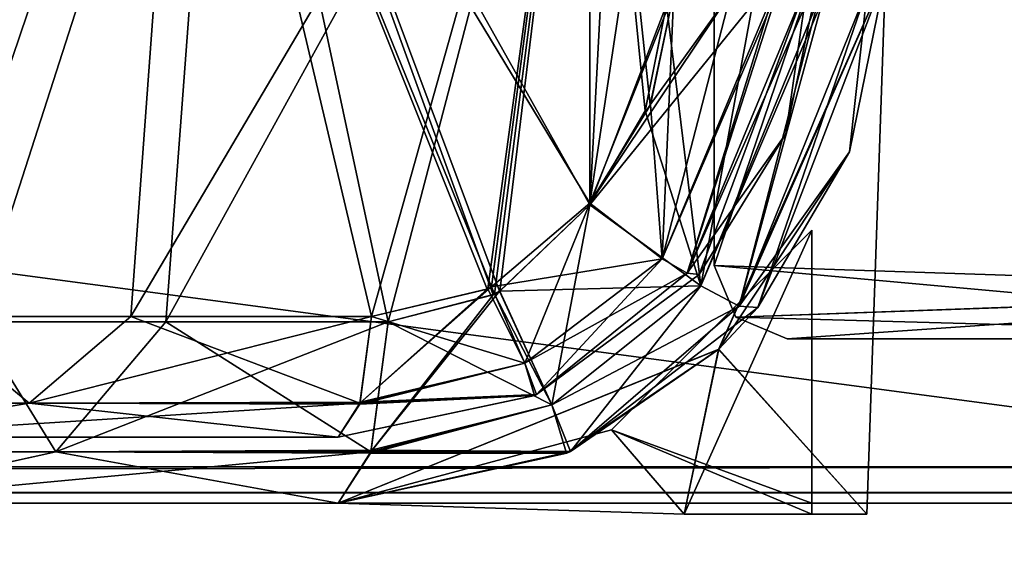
# Model space of a CAD drawing. Header units: millimetres. Extents: x -294 to 294, y -42 to 416.
# Tile 184 of 236: x 212 to 239, y -1 to 13. Entities that reach past the tile are written whole.
import ezdxf

# ---------------------------------------------------------------- set-up
doc = ezdxf.new("R2010")
doc.units = ezdxf.units.MM
doc.header["$LTSCALE"] = 65.185185
for name, color, linetype in [('13', 7, 'CONTINUOUS'), ('14', 7, 'CONTINUOUS'), ('15', 7, 'CONTINUOUS'), ('16', 7, 'CONTINUOUS'), ('2975', 7, 'CONTINUOUS'), ('2993', 7, 'CONTINUOUS'), ('3029', 7, 'CONTINUOUS'), ('3030', 7, 'CONTINUOUS'), ('3031', 7, 'CONTINUOUS'), ('3035', 7, 'CONTINUOUS'), ('3036', 7, 'CONTINUOUS'), ('3050', 7, 'CONTINUOUS'), ('3051', 7, 'CONTINUOUS'), ('3052', 7, 'CONTINUOUS'), ('3083', 7, 'CONTINUOUS'), ('3085', 7, 'CONTINUOUS'), ('3095', 7, 'CONTINUOUS'), ('3096', 7, 'CONTINUOUS'), ('3097', 7, 'CONTINUOUS'), ('3098', 7, 'CONTINUOUS'), ('3099', 7, 'CONTINUOUS'), ('3100', 7, 'CONTINUOUS'), ('3101', 7, 'CONTINUOUS'), ('3102', 7, 'CONTINUOUS'), ('3152', 7, 'CONTINUOUS'), ('3153', 7, 'CONTINUOUS'), ('3154', 7, 'CONTINUOUS'), ('3159', 7, 'CONTINUOUS'), ('3236', 7, 'CONTINUOUS'), ('3239', 7, 'CONTINUOUS'), ('3240', 7, 'CONTINUOUS'), ('3241', 7, 'CONTINUOUS'), ('3286', 7, 'CONTINUOUS'), ('3345', 7, 'CONTINUOUS'), ('3349', 7, 'CONTINUOUS'), ('3350', 7, 'CONTINUOUS'), ('3351', 7, 'CONTINUOUS'), ('3352', 7, 'CONTINUOUS'), ('3353', 7, 'CONTINUOUS'), ('3354', 7, 'CONTINUOUS'), ('3355', 7, 'CONTINUOUS'), ('3356', 7, 'CONTINUOUS'), ('3357', 7, 'CONTINUOUS'), ('3358', 7, 'CONTINUOUS'), ('3359', 7, 'CONTINUOUS'), ('3360', 7, 'CONTINUOUS'), ('3361', 7, 'CONTINUOUS'), ('3362', 7, 'CONTINUOUS'), ('3363', 7, 'CONTINUOUS'), ('3364', 7, 'CONTINUOUS'), ('3365', 7, 'CONTINUOUS'), ('3366', 7, 'CONTINUOUS'), ('3367', 7, 'CONTINUOUS'), ('3368', 7, 'CONTINUOUS'), ('3369', 7, 'CONTINUOUS'), ('7', 7, 'CONTINUOUS'), ('809', 7, 'CONTINUOUS'), ('811', 7, 'CONTINUOUS'), ('812', 7, 'CONTINUOUS'), ('813', 7, 'CONTINUOUS'), ('817', 7, 'CONTINUOUS')]:
    doc.layers.add(name, color=color, linetype=linetype)

msp = doc.modelspace()

# ---------------------------------------------------------------- linework, layer by layer
at = {"layer": '13', "color": 250, "linetype": 'Continuous', "true_color": 0x404040}
for points in [[(252, -16, -447), (-252, -16, -447), (252, 68, -447), (252, -16, -447)], [(-252, -16, -447), (-252, 68, -447), (252, 68, -447), (-252, -16, -447)]]:
    msp.add_3dface(points, dxfattribs=at)
at = {"layer": '14', "color": 250, "linetype": 'Continuous', "true_color": 0x404040}
for points in [[(-252, 0), (252, 0), (-252, 0, -430.007), (-252, 0)], [(-252, 0, -430.007), (252, 0), (252, 0, -430.007), (-252, 0, -430.007)]]:
    msp.add_3dface(points, dxfattribs=at)
at = {"layer": '15', "color": 250, "linetype": 'Continuous', "true_color": 0x404040}
for points in [[(-252, 0.991, -431.006), (-252, 0.29, -430.711), (252, 0.991, -431.006), (-252, 0.991, -431.006)], [(-252, 0.29, -430.711), (252, 0.29, -430.711), (252, 0.991, -431.006), (-252, 0.29, -430.711)], [(-252, 0.29, -430.711), (-252, 0, -430.007), (252, 0.29, -430.711), (-252, 0.29, -430.711)], [(-252, 0, -430.007), (252, 0, -430.007), (252, 0.29, -430.711), (-252, 0, -430.007)]]:
    msp.add_3dface(points, dxfattribs=at)
at = {"layer": '16', "color": 250, "linetype": 'Continuous', "true_color": 0x404040}
for points in [[(-252, 68.009, -431.591), (-252, 0.991, -431.006), (252, 0.991, -431.006), (-252, 68.009, -431.591)], [(252, 68.009, -431.591), (-252, 68.009, -431.591), (252, 0.991, -431.006), (252, 68.009, -431.591)]]:
    msp.add_3dface(points, dxfattribs=at)
at = {"layer": '2975', "linetype": 'Continuous'}
for points in [[(207.087, 1.8, -53.409), (221.2, 1.8, -61.301), (196.426, 1.8, -54.901), (207.087, 1.8, -53.409)], [(196.426, 1.8, -54.901), (221.2, 1.8, -61.301), (201.927, 1.8, -58.577), (196.426, 1.8, -54.901)], [(221.2, 1.8, -285.699), (207.091, 1.8, -293.587), (201.923, 1.8, -288.427), (221.2, 1.8, -285.699)], [(205.599, 1.8, -282.926), (221.2, 1.8, -285.699), (201.923, 1.8, -288.427), (205.599, 1.8, -282.926)], [(201.927, 1.8, -58.577), (221.2, 1.8, -61.301), (205.6, 1.8, -64.076), (201.927, 1.8, -58.577)], [(206.89, 1.8, -276.44), (221.2, 1.8, -285.699), (205.599, 1.8, -282.926), (206.89, 1.8, -276.44)], [(205.6, 1.8, -64.076), (221.2, 1.8, -61.301), (206.89, 1.8, -70.56), (205.6, 1.8, -64.076)], [(221.2, 1.8, -61.301), (221.2, 1.8, -285.699), (206.89, 1.8, -70.56), (221.2, 1.8, -61.301)], [(206.89, 1.8, -70.56), (221.2, 1.8, -285.699), (206.89, 1.8, -276.44), (206.89, 1.8, -70.56)]]:
    msp.add_3dface(points, dxfattribs=at)
at = {"layer": '2993', "linetype": 'Continuous'}
for points in [[(234.392, 14.539, -60.545), (234.392, 14.539, -286.455), (233.459, 10.106, -285.91), (234.392, 14.539, -60.545)], [(233.46, 10.106, -61.09), (234.392, 14.539, -60.545), (233.459, 10.106, -285.91), (233.46, 10.106, -61.09)], [(231.09, 6.257, -61.563), (233.46, 10.106, -61.09), (231.09, 6.257, -285.437), (231.09, 6.257, -61.563)], [(231.09, 6.257, -285.437), (233.46, 10.106, -61.09), (233.459, 10.106, -285.91), (231.09, 6.257, -285.437)], [(226.634, 2.97, -61.804), (231.09, 6.257, -61.563), (226.634, 2.97, -285.196), (226.634, 2.97, -61.804)], [(226.634, 2.97, -285.196), (231.09, 6.257, -61.563), (231.09, 6.257, -285.437), (226.634, 2.97, -285.196)], [(226.581, 2.947, -61.803), (226.634, 2.97, -61.804), (226.579, 2.946, -285.197), (226.581, 2.947, -61.803)], [(226.579, 2.946, -285.197), (226.634, 2.97, -61.804), (226.634, 2.97, -285.196), (226.579, 2.946, -285.197)], [(221.2, 1.8, -285.699), (221.2, 1.8, -61.301), (226.581, 2.947, -61.803), (221.2, 1.8, -285.699)], [(221.2, 1.8, -285.699), (226.581, 2.947, -61.803), (226.579, 2.946, -285.197), (221.2, 1.8, -285.699)]]:
    msp.add_3dface(points, dxfattribs=at)
at = {"layer": '3029', "linetype": 'Continuous'}
for points in [[(212.735, 2.736, -54.776), (205.724, 2.736, -47.765), (209.874, 5.105, -50.626), (212.735, 2.736, -54.776)], [(215.52, 5.105, -54.896), (212.735, 2.736, -54.776), (209.874, 5.105, -50.626), (215.52, 5.105, -54.896)], [(222.114, 5.105, -57.469), (212.735, 2.736, -54.776), (215.52, 5.105, -54.896), (222.114, 5.105, -57.469)], [(212.735, 2.736, -54.776), (222.114, 5.105, -57.469), (221.804, 2.763, -58.768), (212.735, 2.736, -54.776)], [(212.735, 2.736, -54.776), (207.087, 1.8, -53.409), (205.724, 2.736, -47.765), (212.735, 2.736, -54.776)], [(221.2, 1.8, -61.301), (207.087, 1.8, -53.409), (221.797, 2.736, -58.799), (221.2, 1.8, -61.301)], [(221.797, 2.736, -58.799), (207.087, 1.8, -53.409), (212.735, 2.736, -54.776), (221.797, 2.736, -58.799)], [(221.797, 2.736, -58.799), (212.735, 2.736, -54.776), (221.804, 2.763, -58.768), (221.797, 2.736, -58.799)]]:
    msp.add_3dface(points, dxfattribs=at)
at = {"layer": '3030', "linetype": 'Continuous'}
for points in [[(228.092, 8.211, -57.624), (230.071, 6.683, -58.891), (225.396, 5.918, -57.886), (228.092, 8.211, -57.624)], [(225.396, 5.918, -57.886), (230.071, 6.683, -58.891), (226.312, 3.828, -59.26), (225.396, 5.918, -57.886)], [(230.071, 6.683, -58.891), (230.755, 6.295, -60.117), (226.312, 3.828, -59.26), (230.071, 6.683, -58.891)], [(230.755, 6.295, -60.117), (226.634, 2.97, -61.804), (226.312, 3.828, -59.26), (230.755, 6.295, -60.117)], [(231.09, 6.257, -61.563), (226.634, 2.97, -61.804), (230.755, 6.295, -60.117), (231.09, 6.257, -61.563)], [(226.312, 3.828, -59.26), (222.114, 5.105, -57.469), (225.298, 5.868, -57.885), (226.312, 3.828, -59.26)], [(225.396, 5.918, -57.886), (226.312, 3.828, -59.26), (225.298, 5.868, -57.885), (225.396, 5.918, -57.886)], [(221.804, 2.763, -58.768), (222.114, 5.105, -57.469), (226.312, 3.828, -59.26), (221.804, 2.763, -58.768)], [(226.634, 2.97, -61.804), (221.804, 2.763, -58.768), (226.312, 3.828, -59.26), (226.634, 2.97, -61.804)], [(226.634, 2.97, -61.804), (226.581, 2.947, -61.803), (221.797, 2.736, -58.799), (226.634, 2.97, -61.804)], [(226.634, 2.97, -61.804), (221.797, 2.736, -58.799), (221.804, 2.763, -58.768), (226.634, 2.97, -61.804)], [(226.581, 2.947, -61.803), (221.2, 1.8, -61.301), (221.797, 2.736, -58.799), (226.581, 2.947, -61.803)]]:
    msp.add_3dface(points, dxfattribs=at)
at = {"layer": '3031', "linetype": 'Continuous'}
for points in [[(234.392, 14.539, -60.545), (233.46, 10.106, -61.09), (230.755, 6.295, -60.117), (234.392, 14.539, -60.545)], [(234.392, 14.539, -60.545), (230.755, 6.295, -60.117), (233.255, 14.097, -57.811), (234.392, 14.539, -60.545)], [(230.755, 6.295, -60.117), (230.071, 6.683, -58.891), (233.255, 14.097, -57.811), (230.755, 6.295, -60.117)], [(233.255, 14.097, -57.811), (230.071, 6.683, -58.891), (231.962, 13.987, -56.931), (233.255, 14.097, -57.811)], [(230.071, 6.683, -58.891), (228.092, 8.211, -57.624), (231.962, 13.987, -56.931), (230.071, 6.683, -58.891)], [(231.962, 13.987, -56.931), (228.092, 8.211, -57.624), (229.748, 10.902, -57.15), (231.962, 13.987, -56.931)], [(230.395, 13.984, -56.606), (231.962, 13.987, -56.931), (229.748, 10.902, -57.15), (230.395, 13.984, -56.606)], [(233.46, 10.106, -61.09), (231.09, 6.257, -61.563), (230.755, 6.295, -60.117), (233.46, 10.106, -61.09)]]:
    msp.add_3dface(points, dxfattribs=at)
at = {"layer": '3035', "linetype": 'Continuous'}
for points in [[(228.092, 8.211, -57.624), (228.092, 26.389, -54.419), (229.748, 10.902, -57.15), (228.092, 8.211, -57.624)], [(228.092, 26.389, -54.419), (230.395, 13.984, -56.606), (229.748, 10.902, -57.15), (228.092, 26.389, -54.419)]]:
    msp.add_3dface(points, dxfattribs=at)
at = {"layer": '3036', "linetype": 'Continuous'}
for points in [[(209.03, 26.389, -43.414), (217.086, 26.389, -51.47), (209.874, 5.105, -50.626), (209.03, 26.389, -43.414)], [(217.086, 26.389, -51.47), (215.52, 5.105, -54.896), (209.874, 5.105, -50.626), (217.086, 26.389, -51.47)], [(217.086, 26.389, -51.47), (228.092, 26.389, -54.419), (215.52, 5.105, -54.896), (217.086, 26.389, -51.47)], [(228.092, 26.389, -54.419), (222.114, 5.105, -57.469), (215.52, 5.105, -54.896), (228.092, 26.389, -54.419)], [(222.114, 5.105, -57.469), (228.092, 26.389, -54.419), (225.298, 5.868, -57.885), (222.114, 5.105, -57.469)], [(228.092, 26.389, -54.419), (225.396, 5.918, -57.886), (225.298, 5.868, -57.885), (228.092, 26.389, -54.419)], [(228.092, 26.389, -54.419), (228.092, 8.211, -57.624), (225.396, 5.918, -57.886), (228.092, 26.389, -54.419)]]:
    msp.add_3dface(points, dxfattribs=at)
at = {"layer": '3050', "linetype": 'Continuous'}
for points in [[(233.459, 10.106, -285.91), (234.392, 14.539, -286.455), (234.063, 14.279, -287.999), (233.459, 10.106, -285.91)], [(233.17, 14.085, -289.273), (230.395, 13.984, -290.394), (230.071, 6.683, -288.11), (233.17, 14.085, -289.273)], [(230.755, 6.295, -286.883), (233.17, 14.085, -289.273), (230.071, 6.683, -288.11), (230.755, 6.295, -286.883)], [(231.09, 6.257, -285.437), (234.063, 14.279, -287.999), (230.755, 6.295, -286.883), (231.09, 6.257, -285.437)], [(234.063, 14.279, -287.999), (233.17, 14.085, -289.273), (230.755, 6.295, -286.883), (234.063, 14.279, -287.999)], [(231.09, 6.257, -285.437), (233.459, 10.106, -285.91), (234.063, 14.279, -287.999), (231.09, 6.257, -285.437)], [(230.071, 6.683, -288.11), (230.395, 13.984, -290.394), (229.749, 10.903, -289.85), (230.071, 6.683, -288.11)], [(228.092, 8.211, -289.376), (230.071, 6.683, -288.11), (229.749, 10.903, -289.85), (228.092, 8.211, -289.376)]]:
    msp.add_3dface(points, dxfattribs=at)
at = {"layer": '3051', "linetype": 'Continuous'}
for points in [[(226.312, 3.827, -287.74), (228.092, 8.211, -289.376), (225.396, 5.918, -289.114), (226.312, 3.827, -287.74)], [(230.071, 6.683, -288.11), (228.092, 8.211, -289.376), (226.312, 3.827, -287.74), (230.071, 6.683, -288.11)], [(226.634, 2.97, -285.196), (230.071, 6.683, -288.11), (226.312, 3.827, -287.74), (226.634, 2.97, -285.196)], [(226.634, 2.97, -285.196), (230.755, 6.295, -286.883), (230.071, 6.683, -288.11), (226.634, 2.97, -285.196)], [(226.634, 2.97, -285.196), (231.09, 6.257, -285.437), (230.755, 6.295, -286.883), (226.634, 2.97, -285.196)], [(226.312, 3.827, -287.74), (225.396, 5.918, -289.114), (221.797, 2.735, -288.2), (226.312, 3.827, -287.74)], [(221.797, 2.735, -288.2), (225.396, 5.918, -289.114), (225.276, 5.857, -289.116), (221.797, 2.735, -288.2)], [(222.114, 5.105, -289.531), (221.797, 2.735, -288.2), (225.276, 5.857, -289.116), (222.114, 5.105, -289.531)], [(226.579, 2.946, -285.197), (226.312, 3.827, -287.74), (221.789, 2.709, -288.168), (226.579, 2.946, -285.197)], [(221.789, 2.709, -288.168), (226.312, 3.827, -287.74), (221.797, 2.735, -288.2), (221.789, 2.709, -288.168)], [(226.579, 2.946, -285.197), (226.634, 2.97, -285.196), (226.312, 3.827, -287.74), (226.579, 2.946, -285.197)], [(221.2, 1.8, -285.699), (226.579, 2.946, -285.197), (221.789, 2.709, -288.168), (221.2, 1.8, -285.699)]]:
    msp.add_3dface(points, dxfattribs=at)
at = {"layer": '3052', "linetype": 'Continuous'}
for points in [[(205.724, 2.736, -299.235), (212.735, 2.736, -292.224), (209.874, 5.105, -296.374), (205.724, 2.736, -299.235)], [(209.874, 5.105, -296.374), (212.735, 2.736, -292.224), (215.52, 5.105, -292.104), (209.874, 5.105, -296.374)], [(212.735, 2.736, -292.224), (221.797, 2.735, -288.2), (215.52, 5.105, -292.104), (212.735, 2.736, -292.224)], [(221.797, 2.735, -288.2), (222.114, 5.105, -289.531), (215.52, 5.105, -292.104), (221.797, 2.735, -288.2)], [(205.724, 2.736, -299.235), (207.091, 1.8, -293.587), (212.735, 2.736, -292.224), (205.724, 2.736, -299.235)], [(207.091, 1.8, -293.587), (221.2, 1.8, -285.699), (212.735, 2.736, -292.224), (207.091, 1.8, -293.587)], [(221.2, 1.8, -285.699), (221.789, 2.709, -288.168), (212.735, 2.736, -292.224), (221.2, 1.8, -285.699)], [(221.789, 2.709, -288.168), (221.797, 2.735, -288.2), (212.735, 2.736, -292.224), (221.789, 2.709, -288.168)]]:
    msp.add_3dface(points, dxfattribs=at)
at = {"layer": '3083', "linetype": 'Continuous'}
for points in [[(209.03, 26.389, -303.586), (209.874, 5.105, -296.374), (217.086, 26.389, -295.53), (209.03, 26.389, -303.586)], [(209.874, 5.105, -296.374), (215.52, 5.105, -292.104), (217.086, 26.389, -295.53), (209.874, 5.105, -296.374)], [(215.52, 5.105, -292.104), (222.114, 5.105, -289.531), (217.086, 26.389, -295.53), (215.52, 5.105, -292.104)], [(228.092, 8.211, -289.376), (228.092, 26.389, -292.581), (217.086, 26.389, -295.53), (228.092, 8.211, -289.376)], [(225.396, 5.918, -289.114), (228.092, 8.211, -289.376), (217.086, 26.389, -295.53), (225.396, 5.918, -289.114)], [(225.276, 5.857, -289.116), (225.396, 5.918, -289.114), (217.086, 26.389, -295.53), (225.276, 5.857, -289.116)], [(222.114, 5.105, -289.531), (225.276, 5.857, -289.116), (217.086, 26.389, -295.53), (222.114, 5.105, -289.531)]]:
    msp.add_3dface(points, dxfattribs=at)
at = {"layer": '3085', "linetype": 'Continuous'}
for points in [[(230.828, 26.389, -292.581), (228.092, 26.389, -292.581), (228.092, 8.211, -289.376), (230.828, 26.389, -292.581)], [(230.395, 13.984, -290.394), (230.828, 26.389, -292.581), (228.092, 8.211, -289.376), (230.395, 13.984, -290.394)], [(230.395, 13.984, -290.394), (228.092, 8.211, -289.376), (229.749, 10.903, -289.85), (230.395, 13.984, -290.394)]]:
    msp.add_3dface(points, dxfattribs=at)
at = {"layer": '3095', "linetype": 'Continuous'}
for points in [[(235.675, -0.3, -86.5), (236.191, 14.477, -86.5), (235.675, -0.3, -66.5), (235.675, -0.3, -86.5)], [(235.675, -0.3, -66.5), (236.191, 14.477, -86.5), (236.191, 14.477, -66.5), (235.675, -0.3, -66.5)], [(235.675, -0.3, -280.5), (236.191, 14.477, -280.5), (235.675, -0.3, -260.5), (235.675, -0.3, -280.5)], [(235.675, -0.3, -260.5), (236.191, 14.477, -280.5), (236.191, 14.477, -260.5), (235.675, -0.3, -260.5)]]:
    msp.add_3dface(points, dxfattribs=at)
at = {"layer": '3096', "linetype": 'Continuous'}
for points in [[(236.191, 14.477, -286.425), (236.191, 14.477, -280.5), (231.614, 4.204, -280.5), (236.191, 14.477, -286.425)], [(235.202, 9.618, -285.911), (236.191, 14.477, -286.425), (231.614, 4.204, -280.5), (235.202, 9.618, -285.911)], [(232.688, 5.354, -285.46), (235.202, 9.618, -285.911), (231.614, 4.204, -280.5), (232.688, 5.354, -285.46)], [(227.561, 1.416, -285.204), (232.688, 5.354, -285.46), (231.614, 4.204, -280.5), (227.561, 1.416, -285.204)], [(221.2, 0, -280.5), (227.561, 1.416, -285.204), (231.614, 4.204, -280.5), (221.2, 0, -280.5)], [(227.458, 1.368, -285.205), (227.561, 1.416, -285.204), (221.2, 0, -280.5), (227.458, 1.368, -285.205)], [(221.2, 0, -285.704), (227.458, 1.368, -285.205), (221.2, 0, -280.5), (221.2, 0, -285.704)]]:
    msp.add_3dface(points, dxfattribs=at)
at = {"layer": '3097', "linetype": 'Continuous'}
for points in [[(236.191, 14.477, -66.5), (232.688, 5.354, -61.54), (231.627, 4.216, -66.5), (236.191, 14.477, -66.5)], [(232.688, 5.354, -61.54), (236.191, 14.477, -66.5), (235.201, 9.618, -61.089), (232.688, 5.354, -61.54)], [(236.191, 14.477, -66.5), (236.191, 14.477, -60.575), (235.201, 9.618, -61.089), (236.191, 14.477, -66.5)], [(232.688, 5.354, -61.54), (227.561, 1.416, -61.796), (231.627, 4.216, -66.5), (232.688, 5.354, -61.54)], [(221.2, 0, -61.296), (221.2, 0, -66.5), (231.627, 4.216, -66.5), (221.2, 0, -61.296)], [(227.449, 1.364, -61.795), (221.2, 0, -61.296), (231.627, 4.216, -66.5), (227.449, 1.364, -61.795)], [(227.561, 1.416, -61.796), (227.449, 1.364, -61.795), (231.627, 4.216, -66.5), (227.561, 1.416, -61.796)]]:
    msp.add_3dface(points, dxfattribs=at)
at = {"layer": '3098', "linetype": 'Continuous'}
for points in [[(236.191, 14.477, -260.5), (236.191, 14.477, -86.5), (231.614, 4.204, -86.5), (236.191, 14.477, -260.5)], [(231.627, 4.216, -260.5), (236.191, 14.477, -260.5), (231.614, 4.204, -86.5), (231.627, 4.216, -260.5)], [(221.2, 0, -260.5), (231.627, 4.216, -260.5), (221.2, 0, -86.5), (221.2, 0, -260.5)], [(221.2, 0, -86.5), (231.627, 4.216, -260.5), (231.614, 4.204, -86.5), (221.2, 0, -86.5)]]:
    msp.add_3dface(points, dxfattribs=at)
at = {"layer": '3099', "linetype": 'Continuous'}
for points in [[(236.191, 14.477, -280.5), (235.675, -0.3, -280.5), (231.614, 4.204, -280.5), (236.191, 14.477, -280.5)], [(221.2, 0, -280.5), (231.614, 4.204, -280.5), (230.675, -0.3, -280.5), (221.2, 0, -280.5)], [(231.614, 4.204, -280.5), (235.675, -0.3, -280.5), (230.675, -0.3, -280.5), (231.614, 4.204, -280.5)]]:
    msp.add_3dface(points, dxfattribs=at)
at = {"layer": '3100', "linetype": 'Continuous'}
for points in [[(221.2, 0, -280.5), (230.675, -0.3, -280.5), (221.2, 0, -278.7), (221.2, 0, -280.5)], [(221.2, 0, -278.7), (230.675, -0.3, -280.5), (230.675, -0.3, -278.7), (221.2, 0, -278.7)]]:
    msp.add_3dface(points, dxfattribs=at)
at = {"layer": '3101', "linetype": 'Continuous'}
for points in [[(221.2, 0, -260.5), (221.2, 0, -262.3), (230.675, -0.3, -262.3), (221.2, 0, -260.5)], [(230.675, -0.3, -260.5), (221.2, 0, -260.5), (230.675, -0.3, -262.3), (230.675, -0.3, -260.5)]]:
    msp.add_3dface(points, dxfattribs=at)
at = {"layer": '3102', "linetype": 'Continuous'}
for points in [[(207.09, 0, -293.594), (221.2, 0, -285.704), (196.426, 0, -292.099), (207.09, 0, -293.594)], [(196.426, 0, -292.099), (221.2, 0, -285.704), (201.927, 0, -288.423), (196.426, 0, -292.099)], [(221.2, 0, -61.296), (207.094, 0, -53.41), (201.923, 0, -58.573), (221.2, 0, -61.296)], [(205.599, 0, -64.074), (221.2, 0, -61.296), (201.923, 0, -58.573), (205.599, 0, -64.074)], [(201.927, 0, -288.423), (221.2, 0, -285.704), (205.6, 0, -282.924), (201.927, 0, -288.423)], [(221.2, 0, -66.5), (221.2, 0, -61.296), (205.599, 0, -64.074), (221.2, 0, -66.5)], [(206.89, 0, -70.56), (221.2, 0, -66.5), (205.599, 0, -64.074), (206.89, 0, -70.56)], [(221.2, 0, -285.704), (221.2, 0, -280.5), (205.6, 0, -282.924), (221.2, 0, -285.704)], [(221.2, 0, -280.5), (221.2, 0, -278.7), (205.6, 0, -282.924), (221.2, 0, -280.5)], [(205.6, 0, -282.924), (221.2, 0, -278.7), (206.89, 0, -276.44), (205.6, 0, -282.924)], [(221.2, 0, -68.3), (221.2, 0, -66.5), (206.89, 0, -70.56), (221.2, 0, -68.3)], [(221.2, 0, -260.5), (221.2, 0, -86.5), (206.89, 0, -276.44), (221.2, 0, -260.5)], [(221.2, 0, -262.3), (221.2, 0, -260.5), (206.89, 0, -276.44), (221.2, 0, -262.3)], [(221.2, 0, -86.5), (221.2, 0, -84.7), (206.89, 0, -276.44), (221.2, 0, -86.5)], [(221.2, 0, -278.7), (221.2, 0, -271.4), (206.89, 0, -276.44), (221.2, 0, -278.7)], [(221.2, 0, -269.6), (221.2, 0, -262.3), (206.89, 0, -276.44), (221.2, 0, -269.6)], [(221.2, 0, -75.6), (221.2, 0, -68.3), (206.89, 0, -70.56), (221.2, 0, -75.6)], [(221.2, 0, -77.4), (221.2, 0, -75.6), (206.89, 0, -276.44), (221.2, 0, -77.4)], [(221.2, 0, -75.6), (206.89, 0, -70.56), (206.89, 0, -276.44), (221.2, 0, -75.6)], [(221.2, 0, -84.7), (221.2, 0, -77.4), (206.89, 0, -276.44), (221.2, 0, -84.7)], [(221.2, 0, -271.4), (221.2, 0, -269.6), (206.89, 0, -276.44), (221.2, 0, -271.4)], [(234.175, 0, -75.6), (221.2, 0, -75.6), (221.2, 0, -77.4), (234.175, 0, -75.6)], [(234.175, 0, -77.4), (234.175, 0, -75.6), (221.2, 0, -77.4), (234.175, 0, -77.4)], [(234.175, 0, -269.6), (221.2, 0, -269.6), (221.2, 0, -271.4), (234.175, 0, -269.6)], [(234.175, 0, -271.4), (234.175, 0, -269.6), (221.2, 0, -271.4), (234.175, 0, -271.4)]]:
    msp.add_3dface(points, dxfattribs=at)
at = {"layer": '3152', "linetype": 'Continuous'}
for points in [[(213.465, 1.404, -293.288), (206.788, 1.404, -299.965), (211.27, 4.958, -297.77), (213.465, 1.404, -293.288)], [(216.483, 4.958, -293.827), (213.465, 1.404, -293.288), (211.27, 4.958, -297.77), (216.483, 4.958, -293.827)], [(222.571, 4.958, -291.452), (213.465, 1.404, -293.288), (216.483, 4.958, -293.827), (222.571, 4.958, -291.452)], [(213.465, 1.404, -293.288), (222.571, 4.958, -291.452), (222.107, 1.445, -289.503), (213.465, 1.404, -293.288)], [(213.465, 1.404, -293.288), (207.09, 0, -293.594), (206.788, 1.404, -299.965), (213.465, 1.404, -293.288)], [(221.2, 0, -285.704), (207.09, 0, -293.594), (222.096, 1.405, -289.457), (221.2, 0, -285.704)], [(222.096, 1.405, -289.457), (207.09, 0, -293.594), (213.465, 1.404, -293.288), (222.096, 1.405, -289.457)], [(222.096, 1.405, -289.457), (213.465, 1.404, -293.288), (222.107, 1.445, -289.503), (222.096, 1.405, -289.457)]]:
    msp.add_3dface(points, dxfattribs=at)
at = {"layer": '3153', "linetype": 'Continuous'}
for points in [[(228.092, 8.169, -291.368), (231.131, 5.95, -289.476), (225.623, 5.802, -291.08), (228.092, 8.169, -291.368)], [(225.623, 5.802, -291.08), (231.131, 5.95, -289.476), (227.048, 2.689, -289.02), (225.623, 5.802, -291.08)], [(231.131, 5.95, -289.476), (232.18, 5.395, -287.633), (227.048, 2.689, -289.02), (231.131, 5.95, -289.476)], [(227.048, 2.689, -289.02), (222.571, 4.958, -291.452), (225.485, 5.724, -291.081), (227.048, 2.689, -289.02)], [(225.623, 5.802, -291.08), (227.048, 2.689, -289.02), (225.485, 5.724, -291.081), (225.623, 5.802, -291.08)], [(232.18, 5.395, -287.633), (227.561, 1.416, -285.204), (227.048, 2.689, -289.02), (232.18, 5.395, -287.633)], [(232.688, 5.354, -285.46), (227.561, 1.416, -285.204), (232.18, 5.395, -287.633), (232.688, 5.354, -285.46)], [(222.107, 1.445, -289.503), (222.571, 4.958, -291.452), (227.048, 2.689, -289.02), (222.107, 1.445, -289.503)], [(227.561, 1.416, -285.204), (222.107, 1.445, -289.503), (227.048, 2.689, -289.02), (227.561, 1.416, -285.204)], [(227.458, 1.368, -285.205), (221.2, 0, -285.704), (222.096, 1.405, -289.457), (227.458, 1.368, -285.205)], [(227.561, 1.416, -285.204), (222.096, 1.405, -289.457), (222.107, 1.445, -289.503), (227.561, 1.416, -285.204)], [(227.561, 1.416, -285.204), (227.458, 1.368, -285.205), (222.096, 1.405, -289.457), (227.561, 1.416, -285.204)]]:
    msp.add_3dface(points, dxfattribs=at)
at = {"layer": '3154', "linetype": 'Continuous'}
for points in [[(236.191, 14.477, -286.425), (235.202, 9.618, -285.911), (232.18, 5.395, -287.633), (236.191, 14.477, -286.425)], [(236.191, 14.477, -286.425), (232.18, 5.395, -287.633), (234.485, 13.813, -290.527), (236.191, 14.477, -286.425)], [(232.18, 5.395, -287.633), (231.131, 5.95, -289.476), (234.485, 13.813, -290.527), (232.18, 5.395, -287.633)], [(234.485, 13.813, -290.527), (231.131, 5.95, -289.476), (232.547, 13.648, -291.846), (234.485, 13.813, -290.527)], [(231.131, 5.95, -289.476), (228.092, 8.169, -291.368), (232.547, 13.648, -291.846), (231.131, 5.95, -289.476)], [(232.547, 13.648, -291.846), (228.092, 8.169, -291.368), (230.195, 13.644, -292.334), (232.547, 13.648, -291.846)], [(230.195, 13.644, -292.334), (228.092, 8.169, -291.368), (229.603, 10.734, -291.821), (230.195, 13.644, -292.334)], [(235.202, 9.618, -285.911), (232.688, 5.354, -285.46), (232.18, 5.395, -287.633), (235.202, 9.618, -285.911)]]:
    msp.add_3dface(points, dxfattribs=at)
at = {"layer": '3159', "linetype": 'Continuous'}
for points in [[(229.603, 10.734, -291.821), (228.092, 8.169, -291.368), (228.092, 26.042, -294.52), (229.603, 10.734, -291.821)], [(230.195, 13.644, -292.334), (229.603, 10.734, -291.821), (228.092, 26.042, -294.52), (230.195, 13.644, -292.334)]]:
    msp.add_3dface(points, dxfattribs=at)
at = {"layer": '3236', "linetype": 'Continuous'}
for points in [[(230.195, 13.644, -54.666), (229.043, 26.042, -52.48), (228.092, 8.169, -55.632), (230.195, 13.644, -54.666)], [(228.092, 8.169, -55.632), (229.043, 26.042, -52.48), (228.092, 26.042, -52.48), (228.092, 8.169, -55.632)], [(229.604, 10.735, -55.179), (230.195, 13.644, -54.666), (228.092, 8.169, -55.632), (229.604, 10.735, -55.179)]]:
    msp.add_3dface(points, dxfattribs=at)
at = {"layer": '3239', "linetype": 'Continuous'}
for points in [[(218.056, 26.042, -49.791), (210.709, 26.042, -42.444), (211.27, 4.958, -49.23), (218.056, 26.042, -49.791)], [(216.483, 4.958, -53.173), (218.056, 26.042, -49.791), (211.27, 4.958, -49.23), (216.483, 4.958, -53.173)], [(222.571, 4.958, -55.548), (218.056, 26.042, -49.791), (216.483, 4.958, -53.173), (222.571, 4.958, -55.548)], [(228.092, 8.169, -55.632), (228.092, 26.042, -52.48), (218.056, 26.042, -49.791), (228.092, 8.169, -55.632)], [(228.092, 8.169, -55.632), (218.056, 26.042, -49.791), (225.62, 5.801, -55.92), (228.092, 8.169, -55.632)], [(225.62, 5.801, -55.92), (218.056, 26.042, -49.791), (225.441, 5.7, -55.918), (225.62, 5.801, -55.92)], [(225.441, 5.7, -55.918), (218.056, 26.042, -49.791), (222.571, 4.958, -55.548), (225.441, 5.7, -55.918)]]:
    msp.add_3dface(points, dxfattribs=at)
at = {"layer": '3240', "linetype": 'Continuous'}
for points in [[(228.092, 8.169, -55.632), (225.62, 5.801, -55.92), (227.048, 2.689, -57.98), (228.092, 8.169, -55.632)], [(228.092, 8.169, -55.632), (227.048, 2.689, -57.98), (231.131, 5.951, -57.524), (228.092, 8.169, -55.632)], [(227.048, 2.689, -57.98), (227.561, 1.416, -61.796), (231.131, 5.951, -57.524), (227.048, 2.689, -57.98)], [(231.131, 5.951, -57.524), (227.561, 1.416, -61.796), (232.18, 5.395, -59.367), (231.131, 5.951, -57.524)], [(225.62, 5.801, -55.92), (225.441, 5.7, -55.918), (222.095, 1.403, -57.546), (225.62, 5.801, -55.92)], [(227.048, 2.689, -57.98), (225.62, 5.801, -55.92), (222.095, 1.403, -57.546), (227.048, 2.689, -57.98)], [(225.441, 5.7, -55.918), (222.571, 4.958, -55.548), (222.095, 1.403, -57.546), (225.441, 5.7, -55.918)], [(227.561, 1.416, -61.796), (232.688, 5.354, -61.54), (232.18, 5.395, -59.367), (227.561, 1.416, -61.796)], [(227.449, 1.364, -61.795), (227.048, 2.689, -57.98), (222.084, 1.363, -57.593), (227.449, 1.364, -61.795)], [(222.084, 1.363, -57.593), (227.048, 2.689, -57.98), (222.095, 1.403, -57.546), (222.084, 1.363, -57.593)], [(227.449, 1.364, -61.795), (227.561, 1.416, -61.796), (227.048, 2.689, -57.98), (227.449, 1.364, -61.795)], [(221.2, 0, -61.296), (227.449, 1.364, -61.795), (222.084, 1.363, -57.593), (221.2, 0, -61.296)]]:
    msp.add_3dface(points, dxfattribs=at)
at = {"layer": '3241', "linetype": 'Continuous'}
for points in [[(211.27, 4.958, -49.23), (206.788, 1.404, -47.035), (213.465, 1.404, -53.712), (211.27, 4.958, -49.23)], [(216.483, 4.958, -53.173), (211.27, 4.958, -49.23), (213.465, 1.404, -53.712), (216.483, 4.958, -53.173)], [(222.095, 1.403, -57.546), (216.483, 4.958, -53.173), (213.465, 1.404, -53.712), (222.095, 1.403, -57.546)], [(222.571, 4.958, -55.548), (216.483, 4.958, -53.173), (222.095, 1.403, -57.546), (222.571, 4.958, -55.548)], [(206.788, 1.404, -47.035), (207.094, 0, -53.41), (213.465, 1.404, -53.712), (206.788, 1.404, -47.035)], [(207.094, 0, -53.41), (221.2, 0, -61.296), (213.465, 1.404, -53.712), (207.094, 0, -53.41)], [(221.2, 0, -61.296), (222.084, 1.363, -57.593), (213.465, 1.404, -53.712), (221.2, 0, -61.296)], [(222.084, 1.363, -57.593), (222.095, 1.403, -57.546), (213.465, 1.404, -53.712), (222.084, 1.363, -57.593)]]:
    msp.add_3dface(points, dxfattribs=at)
at = {"layer": '3286', "linetype": 'Continuous'}
for points in [[(235.201, 9.618, -61.089), (236.191, 14.477, -60.575), (235.697, 14.085, -58.258), (235.201, 9.618, -61.089)], [(232.18, 5.395, -59.367), (232.688, 5.354, -61.54), (235.697, 14.085, -58.258), (232.18, 5.395, -59.367)], [(234.358, 13.795, -56.347), (232.18, 5.395, -59.367), (235.697, 14.085, -58.258), (234.358, 13.795, -56.347)], [(232.688, 5.354, -61.54), (235.201, 9.618, -61.089), (235.697, 14.085, -58.258), (232.688, 5.354, -61.54)], [(230.195, 13.644, -54.666), (231.131, 5.951, -57.524), (234.358, 13.795, -56.347), (230.195, 13.644, -54.666)], [(231.131, 5.951, -57.524), (232.18, 5.395, -59.367), (234.358, 13.795, -56.347), (231.131, 5.951, -57.524)], [(230.195, 13.644, -54.666), (229.604, 10.735, -55.179), (231.131, 5.951, -57.524), (230.195, 13.644, -54.666)], [(229.604, 10.735, -55.179), (228.092, 8.169, -55.632), (231.131, 5.951, -57.524), (229.604, 10.735, -55.179)]]:
    msp.add_3dface(points, dxfattribs=at)
at = {"layer": '3345', "linetype": 'Continuous'}
for points in [[(218.056, 26.042, -297.209), (211.27, 4.958, -297.77), (210.709, 26.042, -304.556), (218.056, 26.042, -297.209)], [(216.483, 4.958, -293.827), (211.27, 4.958, -297.77), (218.056, 26.042, -297.209), (216.483, 4.958, -293.827)], [(222.571, 4.958, -291.452), (216.483, 4.958, -293.827), (228.092, 26.042, -294.52), (222.571, 4.958, -291.452)], [(228.092, 26.042, -294.52), (216.483, 4.958, -293.827), (218.056, 26.042, -297.209), (228.092, 26.042, -294.52)], [(225.485, 5.724, -291.081), (222.571, 4.958, -291.452), (228.092, 26.042, -294.52), (225.485, 5.724, -291.081)], [(225.623, 5.802, -291.08), (225.485, 5.724, -291.081), (228.092, 26.042, -294.52), (225.623, 5.802, -291.08)], [(228.092, 8.169, -291.368), (225.623, 5.802, -291.08), (228.092, 26.042, -294.52), (228.092, 8.169, -291.368)]]:
    msp.add_3dface(points, dxfattribs=at)
at = {"layer": '3349', "linetype": 'Continuous'}
for points in [[(221.2, 0, -66.5), (221.2, 0, -68.3), (230.675, -0.3, -68.3), (221.2, 0, -66.5)], [(230.675, -0.3, -66.5), (221.2, 0, -66.5), (230.675, -0.3, -68.3), (230.675, -0.3, -66.5)]]:
    msp.add_3dface(points, dxfattribs=at)
at = {"layer": '3350', "linetype": 'Continuous'}
for points in [[(221.2, 0, -84.7), (221.2, 0, -86.5), (230.675, -0.3, -86.5), (221.2, 0, -84.7)], [(230.675, -0.3, -84.7), (221.2, 0, -84.7), (230.675, -0.3, -86.5), (230.675, -0.3, -84.7)]]:
    msp.add_3dface(points, dxfattribs=at)
at = {"layer": '3351', "linetype": 'Continuous'}
for points in [[(234.175, 7.473, -68.3), (230.675, -0.3, -68.3), (228.687, 2.002, -68.3), (234.175, 7.473, -68.3)], [(230.675, -0.3, -68.3), (234.175, 7.473, -68.3), (234.175, -0.3, -68.3), (230.675, -0.3, -68.3)], [(230.675, -0.3, -68.3), (221.2, 0, -68.3), (228.687, 2.002, -68.3), (230.675, -0.3, -68.3)]]:
    msp.add_3dface(points, dxfattribs=at)
at = {"layer": '3352', "linetype": 'Continuous'}
for points in [[(234.175, 7.473, -68.3), (228.687, 2.002, -68.3), (234.175, 7.473, -75.6), (234.175, 7.473, -68.3)], [(234.175, 7.473, -75.6), (228.687, 2.002, -68.3), (228.687, 2.002, -75.6), (234.175, 7.473, -75.6)], [(221.2, 0, -68.3), (221.2, 0, -75.6), (228.687, 2.002, -75.6), (221.2, 0, -68.3)], [(228.687, 2.002, -68.3), (221.2, 0, -68.3), (228.687, 2.002, -75.6), (228.687, 2.002, -68.3)]]:
    msp.add_3dface(points, dxfattribs=at)
at = {"layer": '3353', "linetype": 'Continuous'}
for points in [[(234.175, 7.473, -84.7), (234.175, 7.473, -77.4), (228.687, 2.002, -77.4), (234.175, 7.473, -84.7)], [(228.687, 2.002, -84.7), (234.175, 7.473, -84.7), (228.687, 2.002, -77.4), (228.687, 2.002, -84.7)], [(221.2, 0, -77.4), (221.2, 0, -84.7), (228.687, 2.002, -84.7), (221.2, 0, -77.4)], [(221.2, 0, -77.4), (228.687, 2.002, -84.7), (228.687, 2.002, -77.4), (221.2, 0, -77.4)]]:
    msp.add_3dface(points, dxfattribs=at)
at = {"layer": '3354', "linetype": 'Continuous'}
for points in [[(234.175, 0, -75.6), (234.175, 7.473, -75.6), (228.687, 2.002, -75.6), (234.175, 0, -75.6)], [(221.2, 0, -75.6), (234.175, 0, -75.6), (228.687, 2.002, -75.6), (221.2, 0, -75.6)]]:
    msp.add_3dface(points, dxfattribs=at)
at = {"layer": '3355', "linetype": 'Continuous'}
for points in [[(234.175, 0, -75.6), (234.175, -0.3, -68.3), (234.175, 7.473, -75.6), (234.175, 0, -75.6)], [(234.175, 0, -77.4), (234.175, 7.473, -77.4), (234.175, 7.473, -84.7), (234.175, 0, -77.4)], [(234.175, 0, -77.4), (234.175, 7.473, -84.7), (234.175, -0.3, -84.7), (234.175, 0, -77.4)], [(234.175, -0.3, -68.3), (234.175, 7.473, -68.3), (234.175, 7.473, -75.6), (234.175, -0.3, -68.3)], [(234.175, 0, -75.6), (234.175, 0, -77.4), (234.175, -0.3, -68.3), (234.175, 0, -75.6)], [(234.175, -0.3, -68.3), (234.175, 0, -77.4), (234.175, -0.3, -84.7), (234.175, -0.3, -68.3)]]:
    msp.add_3dface(points, dxfattribs=at)
at = {"layer": '3356', "linetype": 'Continuous'}
for points in [[(230.675, -0.3, -86.5), (235.675, -0.3, -86.5), (234.175, -0.3, -84.7), (230.675, -0.3, -86.5)], [(235.675, -0.3, -66.5), (230.675, -0.3, -66.5), (230.675, -0.3, -68.3), (235.675, -0.3, -66.5)], [(235.675, -0.3, -66.5), (230.675, -0.3, -68.3), (234.175, -0.3, -68.3), (235.675, -0.3, -66.5)], [(230.675, -0.3, -84.7), (230.675, -0.3, -86.5), (234.175, -0.3, -84.7), (230.675, -0.3, -84.7)], [(235.675, -0.3, -86.5), (235.675, -0.3, -66.5), (234.175, -0.3, -84.7), (235.675, -0.3, -86.5)], [(235.675, -0.3, -66.5), (234.175, -0.3, -68.3), (234.175, -0.3, -84.7), (235.675, -0.3, -66.5)]]:
    msp.add_3dface(points, dxfattribs=at)
at = {"layer": '3357', "linetype": 'Continuous'}
for points in [[(235.675, -0.3, -66.5), (236.191, 14.477, -66.5), (231.627, 4.216, -66.5), (235.675, -0.3, -66.5)], [(231.627, 4.216, -66.5), (221.2, 0, -66.5), (230.675, -0.3, -66.5), (231.627, 4.216, -66.5)], [(235.675, -0.3, -66.5), (231.627, 4.216, -66.5), (230.675, -0.3, -66.5), (235.675, -0.3, -66.5)]]:
    msp.add_3dface(points, dxfattribs=at)
at = {"layer": '3358', "linetype": 'Continuous'}
for points in [[(236.191, 14.477, -86.5), (235.675, -0.3, -86.5), (231.614, 4.204, -86.5), (236.191, 14.477, -86.5)], [(221.2, 0, -86.5), (231.614, 4.204, -86.5), (230.675, -0.3, -86.5), (221.2, 0, -86.5)], [(231.614, 4.204, -86.5), (235.675, -0.3, -86.5), (230.675, -0.3, -86.5), (231.614, 4.204, -86.5)]]:
    msp.add_3dface(points, dxfattribs=at)
at = {"layer": '3359', "linetype": 'Continuous'}
for points in [[(234.175, 7.473, -84.7), (228.687, 2.002, -84.7), (234.175, -0.3, -84.7), (234.175, 7.473, -84.7)], [(221.2, 0, -84.7), (230.675, -0.3, -84.7), (228.687, 2.002, -84.7), (221.2, 0, -84.7)], [(228.687, 2.002, -84.7), (230.675, -0.3, -84.7), (234.175, -0.3, -84.7), (228.687, 2.002, -84.7)]]:
    msp.add_3dface(points, dxfattribs=at)
at = {"layer": '3360', "linetype": 'Continuous'}
for points in [[(234.175, 7.473, -77.4), (234.175, 0, -77.4), (228.687, 2.002, -77.4), (234.175, 7.473, -77.4)], [(234.175, 0, -77.4), (221.2, 0, -77.4), (228.687, 2.002, -77.4), (234.175, 0, -77.4)]]:
    msp.add_3dface(points, dxfattribs=at)
at = {"layer": '3361', "linetype": 'Continuous'}
for points in [[(234.175, 7.473, -271.4), (228.687, 2.002, -271.4), (234.175, 7.473, -278.7), (234.175, 7.473, -271.4)], [(234.175, 7.473, -278.7), (228.687, 2.002, -271.4), (228.687, 2.002, -278.7), (234.175, 7.473, -278.7)], [(221.2, 0, -271.4), (221.2, 0, -278.7), (228.687, 2.002, -278.7), (221.2, 0, -271.4)], [(228.687, 2.002, -271.4), (221.2, 0, -271.4), (228.687, 2.002, -278.7), (228.687, 2.002, -271.4)]]:
    msp.add_3dface(points, dxfattribs=at)
at = {"layer": '3362', "linetype": 'Continuous'}
for points in [[(234.175, 7.473, -262.3), (228.687, 2.002, -262.3), (234.175, 7.473, -269.6), (234.175, 7.473, -262.3)], [(234.175, 7.473, -269.6), (228.687, 2.002, -262.3), (228.687, 2.002, -269.6), (234.175, 7.473, -269.6)], [(221.2, 0, -262.3), (221.2, 0, -269.6), (228.687, 2.002, -269.6), (221.2, 0, -262.3)], [(228.687, 2.002, -262.3), (221.2, 0, -262.3), (228.687, 2.002, -269.6), (228.687, 2.002, -262.3)]]:
    msp.add_3dface(points, dxfattribs=at)
at = {"layer": '3363', "linetype": 'Continuous'}
for points in [[(234.175, 0, -271.4), (228.687, 2.002, -271.4), (234.175, 7.473, -271.4), (234.175, 0, -271.4)], [(234.175, 0, -271.4), (221.2, 0, -271.4), (228.687, 2.002, -271.4), (234.175, 0, -271.4)]]:
    msp.add_3dface(points, dxfattribs=at)
at = {"layer": '3364', "linetype": 'Continuous'}
for points in [[(234.175, 7.473, -269.6), (234.175, 0, -269.6), (234.175, -0.3, -262.3), (234.175, 7.473, -269.6)], [(234.175, 0, -271.4), (234.175, 7.473, -271.4), (234.175, 7.473, -278.7), (234.175, 0, -271.4)], [(234.175, 0, -271.4), (234.175, 7.473, -278.7), (234.175, -0.3, -278.7), (234.175, 0, -271.4)], [(234.175, 7.473, -262.3), (234.175, 7.473, -269.6), (234.175, -0.3, -262.3), (234.175, 7.473, -262.3)], [(234.175, 0, -269.6), (234.175, 0, -271.4), (234.175, -0.3, -262.3), (234.175, 0, -269.6)], [(234.175, 0, -271.4), (234.175, -0.3, -278.7), (234.175, -0.3, -262.3), (234.175, 0, -271.4)]]:
    msp.add_3dface(points, dxfattribs=at)
at = {"layer": '3365', "linetype": 'Continuous'}
for points in [[(230.675, -0.3, -280.5), (235.675, -0.3, -280.5), (234.175, -0.3, -278.7), (230.675, -0.3, -280.5)], [(235.675, -0.3, -260.5), (230.675, -0.3, -260.5), (230.675, -0.3, -262.3), (235.675, -0.3, -260.5)], [(235.675, -0.3, -260.5), (230.675, -0.3, -262.3), (234.175, -0.3, -262.3), (235.675, -0.3, -260.5)], [(230.675, -0.3, -278.7), (230.675, -0.3, -280.5), (234.175, -0.3, -278.7), (230.675, -0.3, -278.7)], [(235.675, -0.3, -280.5), (235.675, -0.3, -260.5), (234.175, -0.3, -278.7), (235.675, -0.3, -280.5)], [(234.175, -0.3, -278.7), (235.675, -0.3, -260.5), (234.175, -0.3, -262.3), (234.175, -0.3, -278.7)]]:
    msp.add_3dface(points, dxfattribs=at)
at = {"layer": '3366', "linetype": 'Continuous'}
for points in [[(230.675, -0.3, -262.3), (228.687, 2.002, -262.3), (234.175, 7.473, -262.3), (230.675, -0.3, -262.3)], [(230.675, -0.3, -262.3), (234.175, 7.473, -262.3), (234.175, -0.3, -262.3), (230.675, -0.3, -262.3)], [(230.675, -0.3, -262.3), (221.2, 0, -262.3), (228.687, 2.002, -262.3), (230.675, -0.3, -262.3)]]:
    msp.add_3dface(points, dxfattribs=at)
at = {"layer": '3367', "linetype": 'Continuous'}
for points in [[(235.675, -0.3, -260.5), (236.191, 14.477, -260.5), (231.627, 4.216, -260.5), (235.675, -0.3, -260.5)], [(231.627, 4.216, -260.5), (221.2, 0, -260.5), (230.675, -0.3, -260.5), (231.627, 4.216, -260.5)], [(235.675, -0.3, -260.5), (231.627, 4.216, -260.5), (230.675, -0.3, -260.5), (235.675, -0.3, -260.5)]]:
    msp.add_3dface(points, dxfattribs=at)
at = {"layer": '3368', "linetype": 'Continuous'}
for points in [[(234.175, 7.473, -278.7), (228.687, 2.002, -278.7), (234.175, -0.3, -278.7), (234.175, 7.473, -278.7)], [(221.2, 0, -278.7), (230.675, -0.3, -278.7), (228.687, 2.002, -278.7), (221.2, 0, -278.7)], [(228.687, 2.002, -278.7), (230.675, -0.3, -278.7), (234.175, -0.3, -278.7), (228.687, 2.002, -278.7)]]:
    msp.add_3dface(points, dxfattribs=at)
at = {"layer": '3369', "linetype": 'Continuous'}
for points in [[(234.175, 0, -269.6), (234.175, 7.473, -269.6), (228.687, 2.002, -269.6), (234.175, 0, -269.6)], [(221.2, 0, -269.6), (234.175, 0, -269.6), (228.687, 2.002, -269.6), (221.2, 0, -269.6)]]:
    msp.add_3dface(points, dxfattribs=at)
at = {"layer": '7', "color": 250, "linetype": 'Continuous', "true_color": 0x404040}
for points in [[(30, -16), (252, -16), (-252, 0), (30, -16)], [(-252, 0), (252, -16), (252, 0), (-252, 0)]]:
    msp.add_3dface(points, dxfattribs=at)
at = {"layer": '809', "color": 250, "linetype": 'Continuous', "true_color": 0x404040}
for points in [[(252.1, 5.819, -447), (252.1, 67.2, -447), (231.5, 6.5, -447), (252.1, 5.819, -447)], [(252.1, 67.2, -447), (231.5, 65.2, -447), (231.5, 6.5, -447), (252.1, 67.2, -447)], [(232.086, 5.086, -447), (252.1, 5.819, -447), (231.5, 6.5, -447), (232.086, 5.086, -447)], [(252.6, 5.819, -447), (252.1, 5.819, -447), (232.086, 5.086, -447), (252.6, 5.819, -447)], [(233.5, 4.5, -447), (252.6, 5.819, -447), (232.086, 5.086, -447), (233.5, 4.5, -447)], [(252.6, 4.5, -447), (252.6, 5.819, -447), (233.5, 4.5, -447), (252.6, 4.5, -447)]]:
    msp.add_3dface(points, dxfattribs=at)
at = {"layer": '811', "color": 250, "linetype": 'Continuous', "true_color": 0x404040}
for points in [[(231.5, 6.5, -447), (231.5, 65.2, -447), (231.5, 6.5, -451.2), (231.5, 6.5, -447)], [(231.5, 65.2, -447), (231.5, 65.2, -451.2), (231.5, 6.5, -451.2), (231.5, 65.2, -447)]]:
    msp.add_3dface(points, dxfattribs=at)
at = {"layer": '812', "color": 250, "linetype": 'Continuous', "true_color": 0x404040}
for points in [[(232.086, 5.086, -447), (231.5, 6.5, -447), (232.086, 5.086, -451.2), (232.086, 5.086, -447)], [(231.5, 6.5, -447), (231.5, 6.5, -451.2), (232.086, 5.086, -451.2), (231.5, 6.5, -447)], [(233.5, 4.5, -447), (232.086, 5.086, -447), (233.5, 4.5, -451.2), (233.5, 4.5, -447)], [(233.5, 4.5, -451.2), (232.086, 5.086, -447), (232.086, 5.086, -451.2), (233.5, 4.5, -451.2)]]:
    msp.add_3dface(points, dxfattribs=at)
at = {"layer": '813', "color": 250, "linetype": 'Continuous', "true_color": 0x404040}
for points in [[(252.6, 4.5, -447), (233.5, 4.5, -447), (253.6, 4.5, -451.2), (252.6, 4.5, -447)], [(233.5, 4.5, -447), (233.5, 4.5, -451.2), (253.6, 4.5, -451.2), (233.5, 4.5, -447)]]:
    msp.add_3dface(points, dxfattribs=at)
at = {"layer": '817', "color": 250, "linetype": 'Continuous', "true_color": 0x404040}
for points in [[(232.086, 66.614, -451.2), (233.5, 67.2, -451.2), (253.6, 4.5, -451.2), (232.086, 66.614, -451.2)], [(253.6, 4.5, -451.2), (233.5, 67.2, -451.2), (253.6, 67.2, -451.2), (253.6, 4.5, -451.2)], [(231.5, 65.2, -451.2), (232.086, 66.614, -451.2), (253.6, 4.5, -451.2), (231.5, 65.2, -451.2)], [(231.5, 6.5, -451.2), (231.5, 65.2, -451.2), (253.6, 4.5, -451.2), (231.5, 6.5, -451.2)], [(232.086, 5.086, -451.2), (231.5, 6.5, -451.2), (253.6, 4.5, -451.2), (232.086, 5.086, -451.2)], [(233.5, 4.5, -451.2), (232.086, 5.086, -451.2), (253.6, 4.5, -451.2), (233.5, 4.5, -451.2)]]:
    msp.add_3dface(points, dxfattribs=at)

doc.saveas('drawing.dxf')
